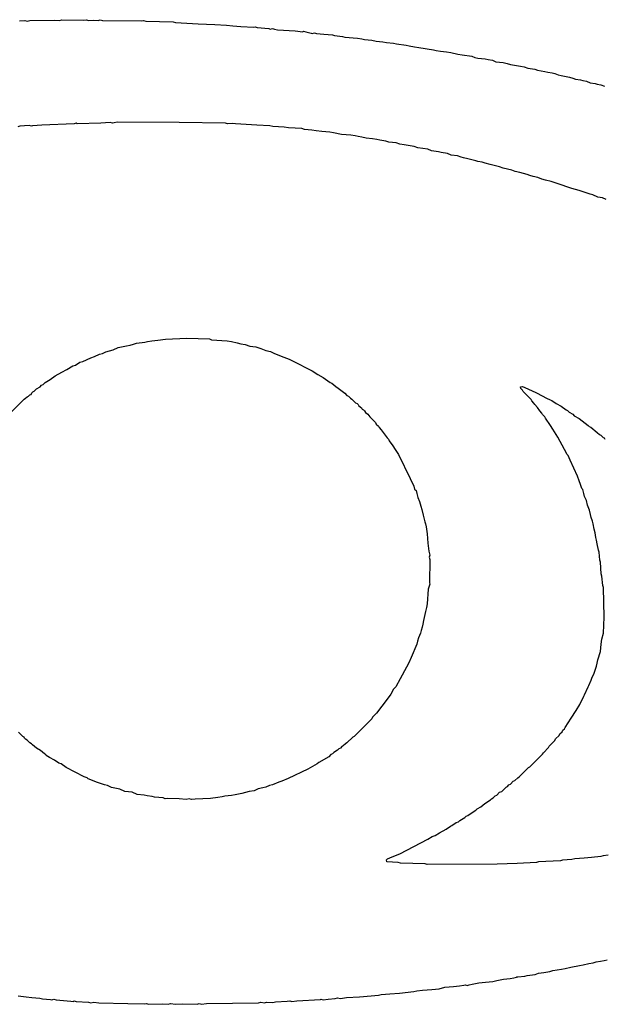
# Model space of a CAD drawing. Header units: inches. Extents: x -0.05 to 7.01, y -0.08 to 1.98.
# Tile 9 of 22: x 0.1533 to 0.1921, y 0.7405 to 0.8059. Entities that reach past the tile are written whole.
import ezdxf

# ---------------------------------------------------------------- set-up
doc = ezdxf.new("R2010")
doc.units = ezdxf.units.IN
doc.header["$MEASUREMENT"] = 0
doc.layers.add('Top Overlay', color=2, linetype='Continuous')

msp = doc.modelspace()

# ---------------------------------------------------------------- linework, layer by layer
at = {"layer": 'Top Overlay'}
for p, q in [((0.153259, 0.80585), (0.153619, 0.805874)), ((0.153619, 0.805874), (0.153763, 0.805826)), ((0.153763, 0.805826), (0.153956, 0.805874)), ((0.153956, 0.805874), (0.155614, 0.805898)), ((0.155614, 0.805898), (0.155927, 0.805874)), ((0.155927, 0.805874), (0.156071, 0.805922)), ((0.156071, 0.805922), (0.157537, 0.805898)), ((0.157537, 0.805898), (0.157706, 0.805922)), ((0.157706, 0.805922), (0.15785, 0.805874)), ((0.15785, 0.805874), (0.158163, 0.805898)), ((0.158163, 0.805898), (0.158475, 0.805874)), ((0.158475, 0.805874), (0.158619, 0.805922)), ((0.158619, 0.805922), (0.158764, 0.805874)), ((0.158764, 0.805874), (0.161384, 0.80585)), ((0.161384, 0.80585), (0.161504, 0.805874)), ((0.161504, 0.805874), (0.161648, 0.805826)), ((0.161648, 0.805826), (0.163475, 0.805778)), ((0.163475, 0.805778), (0.163619, 0.80573)), ((0.163619, 0.80573), (0.165134, 0.805658)), ((0.165134, 0.805658), (0.16624, 0.80561)), ((0.16624, 0.80561), (0.167009, 0.805562)), ((0.167009, 0.805562), (0.167441, 0.805513)), ((0.167441, 0.805513), (0.16797, 0.805465)), ((0.16797, 0.805465), (0.168836, 0.805417)), ((0.168836, 0.805417), (0.168908, 0.805441)), ((0.168908, 0.805441), (0.169052, 0.805393)), ((0.169052, 0.805393), (0.169821, 0.805345)), ((0.169821, 0.805345), (0.169917, 0.805297)), ((0.169917, 0.805297), (0.170062, 0.805345)), ((0.170062, 0.805345), (0.170206, 0.805297)), ((0.170206, 0.805297), (0.170398, 0.805249)), ((0.170398, 0.805249), (0.171576, 0.805177)), ((0.171576, 0.805177), (0.172081, 0.805105)), ((0.172081, 0.805105), (0.172129, 0.805153)), ((0.172129, 0.805153), (0.172273, 0.805105)), ((0.172273, 0.805105), (0.172634, 0.805033)), ((0.172634, 0.805033), (0.172706, 0.805009)), ((0.172706, 0.805009), (0.17285, 0.805057)), ((0.17285, 0.805057), (0.172994, 0.805009)), ((0.172994, 0.805009), (0.173475, 0.80496)), ((0.173475, 0.80496), (0.174052, 0.804912)), ((0.174052, 0.804912), (0.174196, 0.804864)), ((0.174196, 0.804864), (0.174725, 0.804816)), ((0.174725, 0.804816), (0.174869, 0.804768)), ((0.174869, 0.804768), (0.175711, 0.804696)), ((0.175711, 0.804696), (0.175999, 0.804648)), ((0.175999, 0.804648), (0.176191, 0.8046)), ((0.176191, 0.8046), (0.176672, 0.804552)), ((0.176672, 0.804552), (0.176961, 0.804504)), ((0.176961, 0.804504), (0.177393, 0.804456)), ((0.177393, 0.804456), (0.177634, 0.804408)), ((0.177634, 0.804408), (0.178115, 0.80436)), ((0.178115, 0.80436), (0.178307, 0.804311)), ((0.178307, 0.804311), (0.178956, 0.804239)), ((0.178956, 0.804239), (0.179148, 0.804191)), ((0.179148, 0.804191), (0.179509, 0.804119)), ((0.179509, 0.804119), (0.179797, 0.804071)), ((0.179797, 0.804071), (0.180759, 0.803927)), ((0.180759, 0.803927), (0.180951, 0.803879)), ((0.180951, 0.803879), (0.181239, 0.803831)), ((0.181239, 0.803831), (0.181624, 0.803783)), ((0.181624, 0.803783), (0.181913, 0.803735)), ((0.181913, 0.803735), (0.182393, 0.803638)), ((0.182393, 0.803638), (0.182682, 0.80359)), ((0.182682, 0.80359), (0.183307, 0.803494)), ((0.183307, 0.803494), (0.183523, 0.803422)), ((0.183523, 0.803422), (0.183715, 0.803374)), ((0.183715, 0.803374), (0.184196, 0.803326)), ((0.184196, 0.803326), (0.184389, 0.803278)), ((0.184389, 0.803278), (0.184677, 0.80323)), ((0.184677, 0.80323), (0.184917, 0.803134)), ((0.184917, 0.803134), (0.185398, 0.803086)), ((0.185398, 0.803086), (0.185663, 0.803013)), ((0.185663, 0.803013), (0.185879, 0.802941)), ((0.185879, 0.802941), (0.186552, 0.802845)), ((0.186552, 0.802845), (0.186792, 0.802797)), ((0.186792, 0.802797), (0.187033, 0.802701)), ((0.187033, 0.802701), (0.18749, 0.802629)), ((0.18749, 0.802629), (0.187682, 0.802581)), ((0.187682, 0.802581), (0.188163, 0.802485)), ((0.188163, 0.802485), (0.188355, 0.802436)), ((0.188355, 0.802436), (0.188643, 0.802388)), ((0.188643, 0.802388), (0.188836, 0.80234)), ((0.188836, 0.80234), (0.189052, 0.802268)), ((0.189052, 0.802268), (0.189244, 0.80222)), ((0.189244, 0.80222), (0.189797, 0.8021)), ((0.189797, 0.8021), (0.190014, 0.802028)), ((0.190014, 0.802028), (0.190206, 0.80198)), ((0.190206, 0.80198), (0.190542, 0.801932)), ((0.190542, 0.801932), (0.190687, 0.801884)), ((0.190687, 0.801884), (0.190927, 0.801836)), ((0.190927, 0.801836), (0.191167, 0.801739)), ((0.191167, 0.801739), (0.191504, 0.801691)), ((0.191504, 0.801691), (0.191648, 0.801643)), ((0.191648, 0.801643), (0.191888, 0.801595)), ((0.191888, 0.801595), (0.192129, 0.801499)), ((0.157033, 0.799047), (0.156888, 0.798999)), ((0.157081, 0.798999), (0.157033, 0.799047)), ((0.158667, 0.799047), (0.157081, 0.798999)), ((0.159292, 0.799095), (0.158667, 0.799047)), ((0.159437, 0.799047), (0.159292, 0.799095)), ((0.159557, 0.799071), (0.159437, 0.799047)), ((0.159749, 0.799119), (0.159557, 0.799071)), ((0.16386, 0.799095), (0.159749, 0.799119)), ((0.166937, 0.799047), (0.16386, 0.799095)), ((0.167081, 0.798999), (0.166937, 0.799047)), ((0.167393, 0.799023), (0.167081, 0.798999)), ((0.16761, 0.798999), (0.167393, 0.799023)), ((0.153283, 0.798855), (0.153139, 0.798807)), ((0.153908, 0.798903), (0.153283, 0.798855)), ((0.154052, 0.798855), (0.153908, 0.798903)), ((0.154124, 0.798879), (0.154052, 0.798855)), ((0.154749, 0.798927), (0.154124, 0.798879)), ((0.156888, 0.798999), (0.154749, 0.798927)), ((0.169028, 0.798927), (0.16761, 0.798999)), ((0.169893, 0.798879), (0.169028, 0.798927)), ((0.170086, 0.798831), (0.169893, 0.798879)), ((0.170855, 0.798783), (0.170086, 0.798831)), ((0.171143, 0.798735), (0.170855, 0.798783)), ((0.172009, 0.798686), (0.171143, 0.798735)), ((0.172201, 0.798638), (0.172009, 0.798686)), ((0.172682, 0.79859), (0.172201, 0.798638)), ((0.17297, 0.798542), (0.172682, 0.79859)), ((0.173355, 0.798494), (0.17297, 0.798542)), ((0.173884, 0.798446), (0.173355, 0.798494)), ((0.174124, 0.798398), (0.173884, 0.798446)), ((0.174653, 0.798302), (0.174124, 0.798398)), ((0.175278, 0.798254), (0.174653, 0.798302)), ((0.175566, 0.798206), (0.175278, 0.798254)), ((0.175759, 0.798158), (0.175566, 0.798206)), ((0.175999, 0.79811), (0.175759, 0.798158)), ((0.176288, 0.798061), (0.175999, 0.79811)), ((0.17672, 0.798013), (0.176288, 0.798061)), ((0.177009, 0.797965), (0.17672, 0.798013)), ((0.177201, 0.797917), (0.177009, 0.797965)), ((0.17761, 0.797845), (0.177201, 0.797917)), ((0.177802, 0.797797), (0.17761, 0.797845)), ((0.178283, 0.797749), (0.177802, 0.797797)), ((0.178523, 0.797653), (0.178283, 0.797749)), ((0.178812, 0.797605), (0.178523, 0.797653)), ((0.179485, 0.797509), (0.178812, 0.797605)), ((0.179725, 0.797412), (0.179485, 0.797509)), ((0.180398, 0.797316), (0.179725, 0.797412)), ((0.180639, 0.79722), (0.180398, 0.797316)), ((0.181095, 0.797148), (0.180639, 0.79722)), ((0.181287, 0.7971), (0.181095, 0.797148)), ((0.181696, 0.797028), (0.181287, 0.7971)), ((0.181937, 0.796932), (0.181696, 0.797028)), ((0.182369, 0.796884), (0.181937, 0.796932)), ((0.18261, 0.796787), (0.182369, 0.796884)), ((0.182754, 0.796739), (0.18261, 0.796787)), ((0.183042, 0.796691), (0.182754, 0.796739)), ((0.183235, 0.796643), (0.183042, 0.796691)), ((0.183571, 0.796547), (0.183235, 0.796643)), ((0.183715, 0.796499), (0.183571, 0.796547)), ((0.184004, 0.796451), (0.183715, 0.796499)), ((0.184196, 0.796403), (0.184004, 0.796451)), ((0.184533, 0.796307), (0.184196, 0.796403)), ((0.184797, 0.796235), (0.184533, 0.796307)), ((0.185158, 0.796162), (0.184797, 0.796235)), ((0.185398, 0.796066), (0.185158, 0.796162)), ((0.185975, 0.795922), (0.185398, 0.796066)), ((0.186191, 0.79585), (0.185975, 0.795922)), ((0.186504, 0.795778), (0.186191, 0.79585)), ((0.186985, 0.795634), (0.186504, 0.795778)), ((0.187177, 0.795585), (0.186985, 0.795634)), ((0.187393, 0.795513), (0.187177, 0.795585)), ((0.187706, 0.795441), (0.187393, 0.795513)), ((0.18797, 0.795321), (0.187706, 0.795441)), ((0.188211, 0.795273), (0.18797, 0.795321)), ((0.188595, 0.795177), (0.188211, 0.795273)), ((0.188908, 0.795057), (0.188595, 0.795177)), ((0.189316, 0.794937), (0.188908, 0.795057)), ((0.189629, 0.794816), (0.189316, 0.794937)), ((0.189965, 0.79472), (0.189629, 0.794816)), ((0.190446, 0.794576), (0.189965, 0.79472)), ((0.190855, 0.794456), (0.190446, 0.794576)), ((0.191167, 0.794335), (0.190855, 0.794456)), ((0.19136, 0.794287), (0.191167, 0.794335)), ((0.191696, 0.794143), (0.19136, 0.794287)), ((0.191985, 0.794095), (0.191696, 0.794143)), ((0.192249, 0.793975), (0.191985, 0.794095)), ((0.162057, 0.7846), (0.162441, 0.784648)), ((0.162441, 0.784648), (0.16297, 0.784696)), ((0.16297, 0.784696), (0.164388, 0.784768)), ((0.164388, 0.784768), (0.165879, 0.78472)), ((0.165879, 0.78472), (0.166023, 0.784672)), ((0.166023, 0.784672), (0.167057, 0.7846)), ((0.159004, 0.783855), (0.159485, 0.783999)), ((0.159485, 0.783999), (0.159821, 0.784143)), ((0.159821, 0.784143), (0.160374, 0.784263)), ((0.160374, 0.784263), (0.160614, 0.784312)), ((0.160614, 0.784312), (0.160831, 0.784384)), ((0.160831, 0.784384), (0.161023, 0.784432)), ((0.161023, 0.784432), (0.161576, 0.784504)), ((0.161576, 0.784504), (0.161768, 0.784552)), ((0.161768, 0.784552), (0.162057, 0.7846)), ((0.167057, 0.7846), (0.167345, 0.784552)), ((0.167345, 0.784552), (0.16773, 0.784456)), ((0.16773, 0.784456), (0.16797, 0.784408)), ((0.16797, 0.784408), (0.168259, 0.78436)), ((0.168259, 0.78436), (0.168571, 0.784239)), ((0.168571, 0.784239), (0.168956, 0.784191)), ((0.168956, 0.784191), (0.1691, 0.784143)), ((0.1691, 0.784143), (0.169292, 0.784095)), ((0.169292, 0.784095), (0.169629, 0.783951)), ((0.157465, 0.78323), (0.157994, 0.78347)), ((0.157994, 0.78347), (0.158235, 0.783566)), ((0.158235, 0.783566), (0.158571, 0.78371)), ((0.158571, 0.78371), (0.158764, 0.783759)), ((0.158764, 0.783759), (0.159004, 0.783855)), ((0.169629, 0.783951), (0.169941, 0.783879)), ((0.169941, 0.783879), (0.170206, 0.783759)), ((0.170206, 0.783759), (0.170831, 0.783518)), ((0.170831, 0.783518), (0.171167, 0.783374)), ((0.171167, 0.783374), (0.171408, 0.783278)), ((0.156071, 0.782509), (0.156408, 0.782701)), ((0.156408, 0.782701), (0.156792, 0.782941)), ((0.156792, 0.782941), (0.156985, 0.782989)), ((0.156985, 0.782989), (0.157273, 0.783182)), ((0.157273, 0.783182), (0.157465, 0.78323)), ((0.171408, 0.783278), (0.172706, 0.782605)), ((0.154965, 0.781836), (0.155302, 0.782028)), ((0.155302, 0.782028), (0.155639, 0.782268)), ((0.155639, 0.782268), (0.156071, 0.782509)), ((0.172706, 0.782605), (0.17309, 0.782364)), ((0.17309, 0.782364), (0.173427, 0.782172)), ((0.173427, 0.782172), (0.173908, 0.781836)), ((0.154244, 0.781259), (0.154389, 0.781403)), ((0.154389, 0.781403), (0.154629, 0.781547)), ((0.154629, 0.781547), (0.154725, 0.781643)), ((0.154725, 0.781643), (0.154821, 0.781691)), ((0.154821, 0.781691), (0.154965, 0.781836)), ((0.173908, 0.781836), (0.174004, 0.781787)), ((0.174004, 0.781787), (0.174268, 0.781571)), ((0.174268, 0.781571), (0.174437, 0.781451)), ((0.174437, 0.781451), (0.174869, 0.781114)), ((0.186552, 0.781547), (0.186672, 0.781571)), ((0.186576, 0.781427), (0.186552, 0.781547)), ((0.186672, 0.781331), (0.186576, 0.781427)), ((0.186672, 0.781571), (0.18684, 0.781499)), ((0.18684, 0.781499), (0.187562, 0.781162)), ((0.152297, 0.779456), (0.153571, 0.78073)), ((0.153571, 0.78073), (0.153667, 0.780778)), ((0.153667, 0.780778), (0.153763, 0.780874)), ((0.153763, 0.780874), (0.15386, 0.780922)), ((0.15386, 0.780922), (0.153956, 0.781018)), ((0.153956, 0.781018), (0.154028, 0.781042)), ((0.154028, 0.781042), (0.154076, 0.781138)), ((0.154076, 0.781138), (0.154148, 0.781211)), ((0.154148, 0.781211), (0.154244, 0.781259)), ((0.174869, 0.781114), (0.175013, 0.78097)), ((0.175013, 0.78097), (0.17511, 0.780922)), ((0.17511, 0.780922), (0.175254, 0.780778)), ((0.175254, 0.780778), (0.17535, 0.78073)), ((0.17535, 0.78073), (0.17559, 0.780489)), ((0.18672, 0.781235), (0.186672, 0.781331)), ((0.187249, 0.780706), (0.18672, 0.781235)), ((0.187297, 0.78061), (0.187249, 0.780706)), ((0.187562, 0.781162), (0.187658, 0.781114)), ((0.187658, 0.781114), (0.188283, 0.780778)), ((0.188283, 0.780778), (0.188523, 0.780682)), ((0.17559, 0.780489), (0.175687, 0.780441)), ((0.175687, 0.780441), (0.175759, 0.780369)), ((0.175759, 0.780369), (0.175807, 0.780273)), ((0.175807, 0.780273), (0.175975, 0.780153)), ((0.175975, 0.780153), (0.176023, 0.780057)), ((0.176023, 0.780057), (0.176119, 0.780009)), ((0.187441, 0.780465), (0.187297, 0.78061)), ((0.18749, 0.780369), (0.187441, 0.780465)), ((0.187682, 0.780177), (0.18749, 0.780369)), ((0.187826, 0.779937), (0.187682, 0.780177)), ((0.188523, 0.780682), (0.188619, 0.780634)), ((0.188619, 0.780634), (0.188908, 0.780441)), ((0.188908, 0.780441), (0.189244, 0.780249)), ((0.189244, 0.780249), (0.189581, 0.780009)), ((0.176119, 0.780009), (0.176191, 0.779937)), ((0.176191, 0.779937), (0.176239, 0.77984)), ((0.176239, 0.77984), (0.176408, 0.77972)), ((0.176408, 0.77972), (0.176528, 0.779552)), ((0.176528, 0.779552), (0.176913, 0.779167)), ((0.18797, 0.779792), (0.187826, 0.779937)), ((0.188018, 0.779696), (0.18797, 0.779792)), ((0.188163, 0.779552), (0.188018, 0.779696)), ((0.188211, 0.779456), (0.188163, 0.779552)), ((0.188547, 0.778975), (0.188211, 0.779456)), ((0.189581, 0.780009), (0.189677, 0.77996)), ((0.189677, 0.77996), (0.189773, 0.779864)), ((0.189773, 0.779864), (0.190014, 0.77972)), ((0.190014, 0.77972), (0.19011, 0.779624)), ((0.19011, 0.779624), (0.190446, 0.779432)), ((0.190446, 0.779432), (0.191047, 0.778975)), ((0.176913, 0.779167), (0.176961, 0.779071)), ((0.176961, 0.779071), (0.177105, 0.778927)), ((0.177105, 0.778927), (0.177153, 0.778831)), ((0.177153, 0.778831), (0.177297, 0.778686)), ((0.188691, 0.778735), (0.188547, 0.778975)), ((0.189028, 0.778206), (0.188691, 0.778735)), ((0.191047, 0.778975), (0.191119, 0.778903)), ((0.191119, 0.778903), (0.191215, 0.778855)), ((0.191215, 0.778855), (0.191648, 0.778518)), ((0.177297, 0.778686), (0.177345, 0.77859)), ((0.177345, 0.77859), (0.177562, 0.778326)), ((0.177562, 0.778326), (0.177682, 0.778158)), ((0.177682, 0.778158), (0.177778, 0.778061)), ((0.189461, 0.777388), (0.189028, 0.778206)), ((0.191648, 0.778518), (0.191792, 0.778374)), ((0.191792, 0.778374), (0.191888, 0.778326)), ((0.191888, 0.778326), (0.192033, 0.778182)), ((0.192033, 0.778182), (0.192105, 0.778158)), ((0.192105, 0.778158), (0.192153, 0.778061)), ((0.177778, 0.778061), (0.177826, 0.777965)), ((0.177826, 0.777965), (0.178066, 0.777629)), ((0.178066, 0.777629), (0.178211, 0.777388)), ((0.178211, 0.777388), (0.178451, 0.777052)), ((0.178451, 0.777052), (0.17922, 0.775465)), ((0.189653, 0.777052), (0.189461, 0.777388)), ((0.189725, 0.77698), (0.189653, 0.777052)), ((0.189845, 0.776667), (0.189725, 0.77698)), ((0.190326, 0.77561), (0.189845, 0.776667)), ((0.17922, 0.775465), (0.179461, 0.774937)), ((0.190446, 0.775297), (0.190326, 0.77561)), ((0.179461, 0.774937), (0.179509, 0.774744)), ((0.190542, 0.775057), (0.190446, 0.775297)), ((0.190614, 0.774792), (0.190542, 0.775057)), ((0.179509, 0.774744), (0.179605, 0.774648)), ((0.179605, 0.774648), (0.179653, 0.774456)), ((0.179653, 0.774456), (0.179725, 0.774191)), ((0.179725, 0.774191), (0.179845, 0.773927)), ((0.190687, 0.77472), (0.190614, 0.774792)), ((0.190759, 0.774456), (0.190687, 0.77472)), ((0.190807, 0.774263), (0.190759, 0.774456)), ((0.190927, 0.773999), (0.190807, 0.774263)), ((0.179845, 0.773927), (0.179917, 0.773614)), ((0.179917, 0.773614), (0.179989, 0.773398)), ((0.190999, 0.773687), (0.190927, 0.773999)), ((0.191143, 0.77335), (0.190999, 0.773687)), ((0.179989, 0.773398), (0.180086, 0.773013)), ((0.180086, 0.773013), (0.180182, 0.772581)), ((0.191191, 0.773061), (0.191143, 0.77335)), ((0.19124, 0.772869), (0.191191, 0.773061)), ((0.191336, 0.772629), (0.19124, 0.772869)), ((0.180182, 0.772581), (0.18023, 0.772436)), ((0.18023, 0.772436), (0.180278, 0.772244)), ((0.180278, 0.772244), (0.18035, 0.771787)), ((0.191384, 0.772436), (0.191336, 0.772629)), ((0.191432, 0.7721), (0.191384, 0.772436)), ((0.18035, 0.771787), (0.180398, 0.771162)), ((0.191504, 0.771836), (0.191432, 0.7721)), ((0.191552, 0.771547), (0.191504, 0.771836)), ((0.1916, 0.771355), (0.191552, 0.771547)), ((0.180398, 0.771162), (0.180446, 0.770634)), ((0.191648, 0.771114), (0.1916, 0.771355)), ((0.19172, 0.770706), (0.191648, 0.771114)), ((0.180446, 0.770634), (0.180494, 0.770441)), ((0.180518, 0.770369), (0.18047, 0.770225)), ((0.180494, 0.770441), (0.180518, 0.770369)), ((0.191768, 0.770562), (0.19172, 0.770706)), ((0.191816, 0.770033), (0.191768, 0.770562)), ((0.18047, 0.770225), (0.180518, 0.770081)), ((0.180518, 0.770081), (0.180494, 0.768518)), ((0.191864, 0.769888), (0.191816, 0.770033)), ((0.191913, 0.769119), (0.191864, 0.769888)), ((0.191961, 0.768975), (0.191913, 0.769119)), ((0.192009, 0.76835), (0.191961, 0.768975)), ((0.18047, 0.768302), (0.180422, 0.76811)), ((0.180518, 0.768446), (0.18047, 0.768302)), ((0.180494, 0.768518), (0.180518, 0.768446)), ((0.192057, 0.768206), (0.192009, 0.76835)), ((0.180422, 0.76811), (0.18035, 0.767124)), ((0.192105, 0.766235), (0.192057, 0.768206)), ((0.18035, 0.767124), (0.180302, 0.766884)), ((0.180182, 0.766427), (0.18011, 0.766018)), ((0.18023, 0.766619), (0.180182, 0.766427)), ((0.180302, 0.766884), (0.18023, 0.766619)), ((0.180062, 0.765778), (0.180013, 0.765586)), ((0.18011, 0.766018), (0.180062, 0.765778)), ((0.192057, 0.765177), (0.192105, 0.766235)), ((0.179893, 0.765177), (0.179773, 0.764864)), ((0.179941, 0.765369), (0.179893, 0.765177)), ((0.180013, 0.765586), (0.179941, 0.765369)), ((0.191961, 0.764792), (0.192057, 0.765177)), ((0.179653, 0.764456), (0.179533, 0.764143)), ((0.179701, 0.764648), (0.179653, 0.764456)), ((0.179773, 0.764864), (0.179701, 0.764648)), ((0.191864, 0.763975), (0.191913, 0.764456)), ((0.191913, 0.764456), (0.191961, 0.764792)), ((0.179413, 0.763879), (0.179292, 0.763566)), ((0.179533, 0.764143), (0.179413, 0.763879)), ((0.191696, 0.763422), (0.191864, 0.763975)), ((0.179124, 0.763206), (0.178691, 0.762388)), ((0.179292, 0.763566), (0.179124, 0.763206)), ((0.1916, 0.762989), (0.191648, 0.763182)), ((0.191648, 0.763182), (0.191696, 0.763422)), ((0.178691, 0.762388), (0.178547, 0.762148)), ((0.191287, 0.762196), (0.191432, 0.762533)), ((0.191432, 0.762533), (0.1916, 0.762989)), ((0.178547, 0.762148), (0.178259, 0.761619)), ((0.191095, 0.761715), (0.19124, 0.762052)), ((0.19124, 0.762052), (0.191287, 0.762196)), ((0.177922, 0.761138), (0.177682, 0.760802)), ((0.178115, 0.761475), (0.177922, 0.761138)), ((0.178259, 0.761619), (0.178115, 0.761475)), ((0.190759, 0.760994), (0.190807, 0.76109)), ((0.190807, 0.76109), (0.191047, 0.761619)), ((0.191047, 0.761619), (0.191095, 0.761715)), ((0.177682, 0.760802), (0.176985, 0.759864)), ((0.190254, 0.760057), (0.190494, 0.760441)), ((0.190494, 0.760441), (0.190759, 0.760994)), ((0.176985, 0.759864), (0.17672, 0.7596)), ((0.189917, 0.759528), (0.190254, 0.760057)), ((0.176672, 0.759504), (0.175494, 0.758326)), ((0.17672, 0.7596), (0.176672, 0.759504)), ((0.189509, 0.758927), (0.189917, 0.759528)), ((0.153475, 0.758326), (0.153187, 0.758614)), ((0.189124, 0.758398), (0.189172, 0.758494)), ((0.189172, 0.758494), (0.189316, 0.758638)), ((0.189316, 0.758638), (0.189364, 0.758735)), ((0.189364, 0.758735), (0.189461, 0.758831)), ((0.189461, 0.758831), (0.189509, 0.758927)), ((0.153571, 0.758278), (0.153475, 0.758326)), ((0.153595, 0.758206), (0.153571, 0.758278)), ((0.153667, 0.758134), (0.153595, 0.758206)), ((0.153763, 0.758085), (0.153667, 0.758134)), ((0.153956, 0.757893), (0.153763, 0.758085)), ((0.154052, 0.757845), (0.153956, 0.757893)), ((0.154124, 0.757773), (0.154052, 0.757845)), ((0.174917, 0.757845), (0.174773, 0.757701)), ((0.175013, 0.757893), (0.174917, 0.757845)), ((0.175398, 0.758278), (0.175013, 0.757893)), ((0.175494, 0.758326), (0.175398, 0.758278)), ((0.188451, 0.757677), (0.188836, 0.758062)), ((0.188836, 0.758062), (0.188884, 0.758158)), ((0.188884, 0.758158), (0.189124, 0.758398)), ((0.154389, 0.757557), (0.154124, 0.757773)), ((0.154653, 0.757388), (0.154389, 0.757557)), ((0.154917, 0.757172), (0.154653, 0.757388)), ((0.155013, 0.757124), (0.154917, 0.757172)), ((0.174052, 0.757172), (0.173956, 0.757124)), ((0.174148, 0.757268), (0.174052, 0.757172)), ((0.174389, 0.757412), (0.174148, 0.757268)), ((0.174485, 0.757509), (0.174389, 0.757412)), ((0.174581, 0.757557), (0.174485, 0.757509)), ((0.174677, 0.757653), (0.174581, 0.757557)), ((0.174773, 0.757701), (0.174677, 0.757653)), ((0.188018, 0.757148), (0.188066, 0.757244)), ((0.188066, 0.757244), (0.188403, 0.757581)), ((0.188403, 0.757581), (0.188451, 0.757677)), ((0.155037, 0.757052), (0.155013, 0.757124)), ((0.155254, 0.756932), (0.155037, 0.757052)), ((0.15559, 0.756739), (0.155254, 0.756932)), ((0.155879, 0.756547), (0.15559, 0.756739)), ((0.156023, 0.756499), (0.155879, 0.756547)), ((0.173139, 0.756595), (0.173042, 0.756499)), ((0.173812, 0.75698), (0.173139, 0.756595)), ((0.173956, 0.757124), (0.173812, 0.75698)), ((0.187177, 0.756307), (0.188018, 0.757148)), ((0.15636, 0.756259), (0.156023, 0.756499)), ((0.157562, 0.755634), (0.15636, 0.756259)), ((0.172417, 0.756162), (0.171119, 0.755537)), ((0.173042, 0.756499), (0.172417, 0.756162)), ((0.186456, 0.755634), (0.187081, 0.756259)), ((0.187081, 0.756259), (0.187177, 0.756307)), ((0.157754, 0.755586), (0.157562, 0.755634)), ((0.157826, 0.755513), (0.157754, 0.755586)), ((0.158451, 0.755273), (0.157826, 0.755513)), ((0.158908, 0.755105), (0.158451, 0.755273)), ((0.170494, 0.755297), (0.170062, 0.755105)), ((0.170687, 0.755345), (0.170494, 0.755297)), ((0.171119, 0.755537), (0.170687, 0.755345)), ((0.185879, 0.755153), (0.186071, 0.755345)), ((0.186071, 0.755345), (0.186167, 0.755393)), ((0.186167, 0.755393), (0.18636, 0.755586)), ((0.18636, 0.755586), (0.186456, 0.755634)), ((0.1591, 0.755057), (0.158908, 0.755105)), ((0.159364, 0.754937), (0.1591, 0.755057)), ((0.159917, 0.754816), (0.159364, 0.754937)), ((0.160254, 0.754672), (0.159917, 0.754816)), ((0.160735, 0.754624), (0.160254, 0.754672)), ((0.161071, 0.75448), (0.160735, 0.754624)), ((0.168523, 0.754672), (0.168042, 0.754528)), ((0.16886, 0.75472), (0.168523, 0.754672)), ((0.169124, 0.75484), (0.16886, 0.75472)), ((0.169437, 0.754912), (0.169124, 0.75484)), ((0.169629, 0.754961), (0.169437, 0.754912)), ((0.169869, 0.755057), (0.169629, 0.754961)), ((0.170062, 0.755105), (0.169869, 0.755057)), ((0.184965, 0.754432), (0.185158, 0.754624)), ((0.185158, 0.754624), (0.185302, 0.754672)), ((0.185302, 0.754672), (0.18559, 0.754961)), ((0.18559, 0.754961), (0.185687, 0.755009)), ((0.185687, 0.755009), (0.185783, 0.755105)), ((0.185783, 0.755105), (0.185879, 0.755153)), ((0.161552, 0.754432), (0.161071, 0.75448)), ((0.161744, 0.754384), (0.161552, 0.754432)), ((0.162081, 0.754336), (0.161744, 0.754384)), ((0.162225, 0.754287), (0.162081, 0.754336)), ((0.162802, 0.754239), (0.162225, 0.754287)), ((0.162946, 0.754191), (0.162802, 0.754239)), ((0.163114, 0.754215), (0.162946, 0.754191)), ((0.16386, 0.754191), (0.163114, 0.754215)), ((0.16434, 0.754143), (0.16386, 0.754191)), ((0.164533, 0.754191), (0.16434, 0.754143)), ((0.164677, 0.754143), (0.164533, 0.754191)), ((0.164941, 0.754167), (0.164677, 0.754143)), ((0.165951, 0.754215), (0.164941, 0.754167)), ((0.166432, 0.754263), (0.165951, 0.754215)), ((0.16672, 0.754312), (0.166432, 0.754263)), ((0.166912, 0.75436), (0.16672, 0.754312)), ((0.167345, 0.754408), (0.166912, 0.75436)), ((0.167586, 0.754456), (0.167345, 0.754408)), ((0.168042, 0.754528), (0.167586, 0.754456)), ((0.184172, 0.753879), (0.184557, 0.754119)), ((0.184557, 0.754119), (0.184629, 0.754191)), ((0.184629, 0.754191), (0.184725, 0.754239)), ((0.184725, 0.754239), (0.184869, 0.754384)), ((0.184869, 0.754384), (0.184965, 0.754432)), ((0.183042, 0.753085), (0.183331, 0.753278)), ((0.183331, 0.753278), (0.183571, 0.753422)), ((0.183571, 0.753422), (0.183667, 0.753518)), ((0.183667, 0.753518), (0.183908, 0.753662)), ((0.183908, 0.753662), (0.184172, 0.753879)), ((0.181985, 0.752412), (0.182273, 0.752605)), ((0.182273, 0.752605), (0.182417, 0.752653)), ((0.182417, 0.752653), (0.182513, 0.752749)), ((0.182513, 0.752749), (0.18285, 0.752941)), ((0.18285, 0.752941), (0.182946, 0.753037)), ((0.182946, 0.753037), (0.183042, 0.753085)), ((0.180879, 0.751739), (0.181167, 0.751932)), ((0.181167, 0.751932), (0.1816, 0.752172)), ((0.1816, 0.752172), (0.181889, 0.752364)), ((0.181889, 0.752364), (0.181985, 0.752412)), ((0.178523, 0.750537), (0.180398, 0.751499)), ((0.180398, 0.751499), (0.180687, 0.751691)), ((0.180687, 0.751691), (0.180879, 0.751739)), ((0.177634, 0.750129), (0.177706, 0.750201)), ((0.177658, 0.750009), (0.177634, 0.750129)), ((0.178427, 0.749961), (0.177658, 0.750009)), ((0.177706, 0.750201), (0.178018, 0.750321)), ((0.178018, 0.750321), (0.178523, 0.750537)), ((0.187754, 0.750009), (0.18761, 0.749961)), ((0.189196, 0.750057), (0.187754, 0.750009)), ((0.18934, 0.750105), (0.189196, 0.750057)), ((0.189965, 0.750153), (0.18934, 0.750105)), ((0.190158, 0.750201), (0.189965, 0.750153)), ((0.190783, 0.750249), (0.190158, 0.750201)), ((0.191264, 0.750297), (0.190783, 0.750249)), ((0.191888, 0.750345), (0.191264, 0.750297)), ((0.192033, 0.750393), (0.191888, 0.750345)), ((0.192369, 0.750441), (0.192033, 0.750393)), ((0.178571, 0.749912), (0.178427, 0.749961)), ((0.180206, 0.749864), (0.178571, 0.749912)), ((0.18035, 0.749816), (0.180206, 0.749864)), ((0.18499, 0.74984), (0.18035, 0.749816)), ((0.186336, 0.749888), (0.18499, 0.74984)), ((0.18761, 0.749961), (0.186336, 0.749888)), ((0.191864, 0.743398), (0.192105, 0.743446)), ((0.192105, 0.743446), (0.192297, 0.743494)), ((0.188499, 0.742725), (0.188691, 0.742773)), ((0.188691, 0.742773), (0.189268, 0.742869)), ((0.189268, 0.742869), (0.189509, 0.742917)), ((0.189509, 0.742917), (0.189893, 0.743013)), ((0.189893, 0.743013), (0.19047, 0.74311)), ((0.19047, 0.74311), (0.190711, 0.743158)), ((0.190711, 0.743158), (0.191095, 0.743254)), ((0.191095, 0.743254), (0.191384, 0.743302)), ((0.191384, 0.743302), (0.191576, 0.74335)), ((0.191576, 0.74335), (0.191864, 0.743398)), ((0.184701, 0.742052), (0.184965, 0.742124)), ((0.184965, 0.742124), (0.185422, 0.742196)), ((0.185422, 0.742196), (0.185855, 0.742244)), ((0.185855, 0.742244), (0.186095, 0.742292)), ((0.186095, 0.742292), (0.186287, 0.74234)), ((0.186287, 0.74234), (0.186312, 0.742364)), ((0.186312, 0.742364), (0.18636, 0.742364)), ((0.18636, 0.742364), (0.18684, 0.742412)), ((0.18684, 0.742412), (0.186985, 0.74246)), ((0.186985, 0.74246), (0.187513, 0.742509)), ((0.187513, 0.742509), (0.187754, 0.742605)), ((0.187754, 0.742605), (0.18809, 0.742653)), ((0.18809, 0.742653), (0.188499, 0.742725)), ((0.179653, 0.741427), (0.180037, 0.741475)), ((0.180037, 0.741475), (0.180663, 0.741523)), ((0.180663, 0.741523), (0.181143, 0.741571)), ((0.181143, 0.741571), (0.181528, 0.741667)), ((0.181528, 0.741667), (0.182105, 0.741715)), ((0.182105, 0.741715), (0.182489, 0.741763)), ((0.182489, 0.741763), (0.182778, 0.741811)), ((0.182778, 0.741811), (0.182898, 0.741835)), ((0.182898, 0.741835), (0.182994, 0.741787)), ((0.182994, 0.741787), (0.183139, 0.741835)), ((0.183139, 0.741835), (0.183331, 0.741884)), ((0.183331, 0.741884), (0.183787, 0.741956)), ((0.183787, 0.741956), (0.18422, 0.742004)), ((0.18422, 0.742004), (0.184701, 0.742052)), ((0.153163, 0.74109), (0.153691, 0.741042)), ((0.153691, 0.741042), (0.154076, 0.740994)), ((0.154076, 0.740994), (0.154605, 0.740946)), ((0.154605, 0.740946), (0.154797, 0.740898)), ((0.154797, 0.740898), (0.155326, 0.74085)), ((0.155326, 0.74085), (0.155398, 0.740826)), ((0.155398, 0.740826), (0.155542, 0.740874)), ((0.155542, 0.740874), (0.155687, 0.740826)), ((0.155687, 0.740826), (0.156672, 0.740754)), ((0.171696, 0.740778), (0.173259, 0.74085)), ((0.173259, 0.74085), (0.173283, 0.740874)), ((0.173283, 0.740874), (0.173427, 0.740826)), ((0.173427, 0.740826), (0.173763, 0.740874)), ((0.173763, 0.740874), (0.174244, 0.740922)), ((0.174244, 0.740922), (0.174389, 0.74097)), ((0.174389, 0.74097), (0.174581, 0.740922)), ((0.174581, 0.740922), (0.174989, 0.740994)), ((0.174989, 0.740994), (0.175855, 0.741042)), ((0.175855, 0.741042), (0.176624, 0.74109)), ((0.176624, 0.74109), (0.177105, 0.741138)), ((0.177105, 0.741138), (0.177297, 0.741186)), ((0.177297, 0.741186), (0.177874, 0.741235)), ((0.177874, 0.741235), (0.178499, 0.741283)), ((0.178499, 0.741283), (0.179461, 0.741379)), ((0.179461, 0.741379), (0.179653, 0.741427)), ((0.156672, 0.740754), (0.15684, 0.74073)), ((0.15684, 0.74073), (0.156888, 0.740778)), ((0.156888, 0.740778), (0.157033, 0.74073)), ((0.157033, 0.74073), (0.15785, 0.740682)), ((0.15785, 0.740682), (0.157994, 0.740634)), ((0.157994, 0.740634), (0.158187, 0.740682)), ((0.158187, 0.740682), (0.158523, 0.740634)), ((0.158523, 0.740634), (0.160446, 0.740586)), ((0.160446, 0.740586), (0.161576, 0.740561)), ((0.161576, 0.740561), (0.161696, 0.740586)), ((0.161696, 0.740586), (0.16184, 0.740537)), ((0.16184, 0.740537), (0.16273, 0.740561)), ((0.16273, 0.740561), (0.163138, 0.740537)), ((0.163138, 0.740537), (0.163283, 0.740586)), ((0.163283, 0.740586), (0.163619, 0.740537)), ((0.163619, 0.740537), (0.164076, 0.740561)), ((0.164076, 0.740561), (0.165062, 0.740537)), ((0.165062, 0.740537), (0.165206, 0.740586)), ((0.165206, 0.740586), (0.16535, 0.740537)), ((0.16535, 0.740537), (0.165687, 0.740586)), ((0.165687, 0.740586), (0.169148, 0.740634)), ((0.169148, 0.740634), (0.169292, 0.740682)), ((0.169292, 0.740682), (0.169533, 0.740634)), ((0.169533, 0.740634), (0.169677, 0.740682)), ((0.169677, 0.740682), (0.170086, 0.740658)), ((0.170086, 0.740658), (0.170278, 0.740706)), ((0.170278, 0.740706), (0.171047, 0.740754)), ((0.171047, 0.740754), (0.171215, 0.740778)), ((0.171215, 0.740778), (0.17136, 0.74073)), ((0.17136, 0.74073), (0.171696, 0.740778))]:
    msp.add_line(p, q, dxfattribs=at)

doc.saveas('drawing.dxf')
